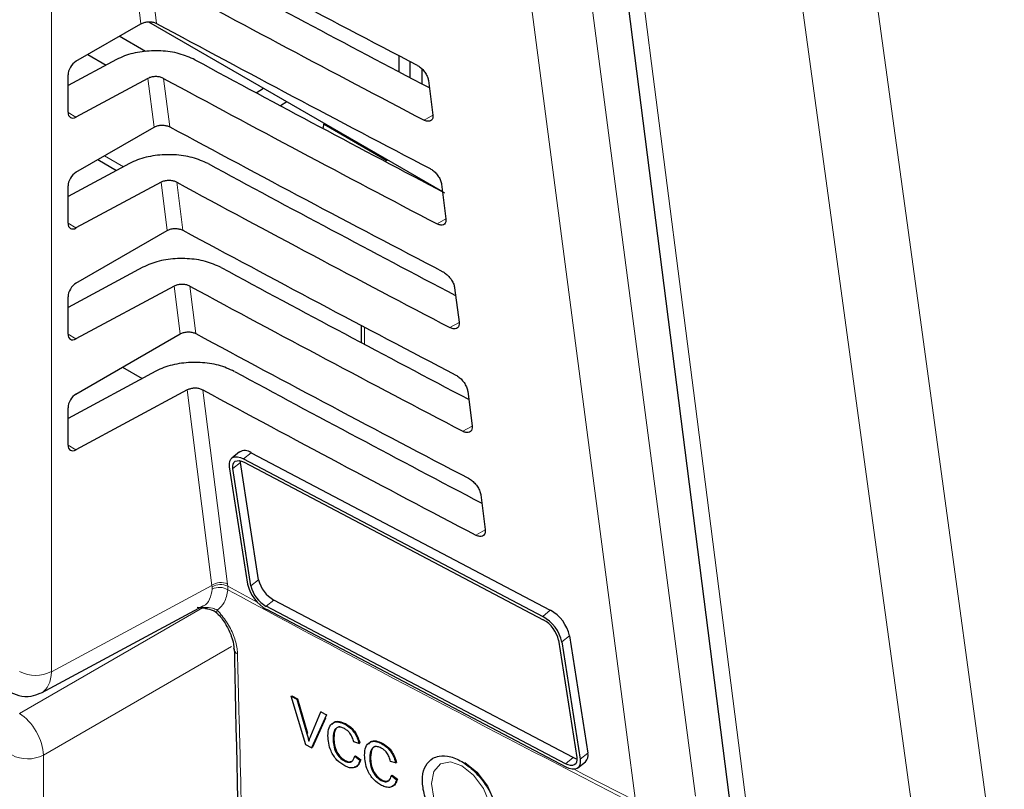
# Paper-space layout 'Blatt2' of a CAD drawing. Header units: millimetres. Extents: x 5 to 418, y 2 to 292.
# Tile 36 of 71: x 135.26 to 146.13, y 141.49 to 149.99. Entities that reach past the tile are written whole.
import ezdxf

# ---------------------------------------------------------------- set-up
doc = ezdxf.new("R2010")
doc.units = ezdxf.units.MM

psp = doc.layouts.new('Blatt2')

# ---------------------------------------------------------------- linework, layer by layer
at = {"color": 7, "linetype": 'Continuous', "lineweight": 18}
for p, q in [((135.607, 159.873), (135.607, 142.793)), ((136.596, 149.948), (136.528, 150.491)), ((136.701, 150.491), (136.769, 149.951)), ((136.74, 148.806), (136.672, 149.344)), ((136.846, 149.344), (136.913, 148.809)), ((135.79, 148.968), (135.878, 148.917)), ((139.818, 148.937), (139.722, 148.883)), ((136.192, 148.49), (136.402, 148.369)), ((136.885, 147.665), (136.817, 148.197)), ((136.991, 148.197), (137.058, 147.667)), ((139.963, 147.793), (139.865, 147.738)), ((135.79, 147.744), (135.878, 147.693)), ((137.029, 146.523), (136.962, 147.05)), ((137.136, 147.05), (137.202, 146.526)), ((139.065, 146.597), (139.065, 146.407)), ((140.108, 146.648), (140.007, 146.592)), ((135.79, 146.519), (135.878, 146.468)), ((137.38, 143.746), (137.107, 145.904)), ((137.28, 145.903), (137.551, 143.76)), ((140.252, 145.504), (140.15, 145.447)), ((135.79, 145.294), (135.878, 145.243)), ((137.812, 145.211), (137.729, 145.142)), ((137.694, 145.104), (137.61, 145.035)), ((140.397, 144.36), (140.292, 144.302)), ((135.607, 142.793), (137.38, 143.746)), ((137.382, 143.728), (137.38, 143.746)), ((137.551, 143.76), (137.554, 143.737)), ((137.894, 143.809), (137.81, 143.74)), ((137.383, 143.705), (137.382, 143.728)), ((137.554, 143.737), (137.88, 143.561)), ((137.554, 143.737), (137.554, 143.697)), ((138.064, 143.584), (137.98, 143.515)), ((135.253, 142.331), (137.274, 143.497)), ((137.255, 143.506), (137.298, 143.503)), ((141.116, 143.471), (141.033, 143.402)), ((141.329, 143.19), (141.245, 143.121)), ((137.596, 143.071), (135.518, 141.871)), ((138.427, 142.108), (138.436, 142.114)), ((141.529, 141.895), (141.445, 141.826)), ((135.518, 141.871), (135.518, 138.457)), ((141.368, 141.844), (141.284, 141.775))]:
    psp.add_line(p, q, dxfattribs=at)
at = {"color": 7, "linetype": 'Continuous', "lineweight": 25}
for p, q in [((135.878, 149.533), (136.596, 149.948)), ((136.679, 149.969), (139.925, 148.095)), ((136.647, 149.64), (136.355, 149.809)), ((136.325, 149.552), (135.79, 149.264)), ((136.008, 149.608), (136.211, 149.491)), ((139.447, 149.415), (139.447, 149.593)), ((139.567, 149.352), (139.567, 149.53)), ((139.699, 149.449), (139.699, 149.283)), ((135.79, 148.97), (135.79, 149.382)), ((136.672, 149.344), (135.878, 148.917)), ((139.77, 149.32), (139.818, 148.939)), ((137.867, 149.186), (137.948, 149.236)), ((138.207, 149.087), (138.135, 149.042)), ((135.878, 148.308), (136.74, 148.806)), ((138.606, 148.791), (138.619, 148.849)), ((138.617, 148.84), (139.312, 148.439)), ((136.119, 148.447), (136.327, 148.328)), ((139.32, 148.444), (139.291, 148.427)), ((136.47, 148.405), (135.79, 148.039)), ((136.817, 148.197), (135.878, 147.693)), ((135.79, 147.745), (135.79, 148.157)), ((139.915, 148.176), (139.963, 147.795)), ((135.878, 147.084), (136.885, 147.665)), ((136.615, 147.258), (135.79, 146.814)), ((136.962, 147.05), (135.878, 146.468)), ((140.059, 147.032), (140.108, 146.651)), ((135.79, 146.52), (135.79, 146.932)), ((139.028, 146.616), (139.028, 146.427)), ((135.878, 145.859), (137.029, 146.523)), ((136.391, 146.155), (136.608, 146.029)), ((136.76, 146.111), (135.79, 145.59)), ((137.107, 145.904), (135.878, 145.243)), ((140.204, 145.888), (140.252, 145.506)), ((135.79, 145.296), (135.79, 145.707)), ((137.682, 145.219), (137.598, 145.15)), ((137.812, 145.211), (141.116, 143.471)), ((137.774, 143.759), (137.574, 145.054)), ((137.694, 145.104), (137.692, 145.122)), ((137.894, 143.809), (137.694, 145.104)), ((137.729, 145.142), (141.033, 143.402)), ((137.734, 145.105), (141.038, 143.365)), ((137.81, 143.74), (137.61, 145.035)), ((140.349, 144.744), (140.397, 144.362)), ((141.368, 141.844), (138.064, 143.584)), ((135.498, 142.561), (137.281, 143.52)), ((137.216, 143.504), (137.331, 143.491)), ((141.284, 141.775), (137.98, 143.515)), ((141.29, 141.738), (137.986, 143.478)), ((141.208, 143.14), (141.408, 141.846)), ((141.245, 143.121), (141.445, 141.826)), ((141.329, 143.19), (141.529, 141.895)), ((138.255, 142.521), (138.263, 142.527)), ((138.418, 141.986), (138.255, 142.521)), ((138.255, 142.521), (138.317, 142.489)), ((138.263, 142.527), (138.325, 142.494)), ((138.317, 142.489), (138.325, 142.494)), ((138.317, 142.489), (138.427, 142.108)), ((138.325, 142.494), (138.436, 142.114)), ((138.471, 142.085), (138.582, 142.348)), ((138.582, 142.348), (138.589, 142.353)), ((138.582, 142.348), (138.644, 142.316)), ((138.644, 142.316), (138.48, 141.953)), ((138.633, 142.278), (138.489, 141.958)), ((138.644, 142.316), (138.651, 142.32)), ((138.847, 142.214), (138.853, 142.218)), ((138.717, 142.056), (138.725, 142.061)), ((139.003, 142.001), (138.946, 142.017)), ((139.003, 142.001), (139.011, 142.006)), ((139.252, 141.999), (139.258, 142.003)), ((138.48, 141.953), (138.418, 141.986)), ((138.48, 141.953), (138.489, 141.958)), ((138.842, 141.807), (138.851, 141.813)), ((138.956, 141.86), (138.965, 141.865)), ((138.956, 141.86), (139.013, 141.815)), ((138.965, 141.865), (139.022, 141.82)), ((139.013, 141.815), (139.022, 141.82)), ((139.122, 141.841), (139.131, 141.847)), ((139.408, 141.786), (139.351, 141.803)), ((139.408, 141.786), (139.417, 141.791)), ((141.42, 141.73), (141.504, 141.799)), ((139.248, 141.593), (139.256, 141.598)), ((139.362, 141.645), (139.37, 141.65)), ((139.362, 141.645), (139.419, 141.6)), ((139.37, 141.65), (139.427, 141.605)), ((139.419, 141.6), (139.427, 141.605))]:
    psp.add_line(p, q, dxfattribs=at)
at = {"color": 7, "linetype": 'Continuous', "lineweight": 18, "flags": 128}
for points in [[(140.949, 154.945), (141.834, 148.18), (142.719, 141.42)], [(142.055, 141.367), (141.956, 142.124), (141.559, 145.155), (140.285, 154.892)], [(141.637, 154.207), (141.756, 153.268), (142.235, 149.51), (142.715, 145.753), (143.347, 140.795)], [(144.288, 153.375), (144.756, 149.947), (145.225, 146.518), (146.129, 139.9)], [(145.309, 139.827), (145.18, 140.77), (144.664, 144.545), (144.148, 148.32), (143.467, 153.301)], [(137.435, 143.441), (137.433, 143.443), (137.431, 143.45), (137.433, 143.46), (137.438, 143.473)], [(140.14, 141.752), (140.012, 141.797), (139.903, 141.776), (139.83, 141.692), (139.805, 141.559), (139.83, 141.396), (139.903, 141.229), (140.012, 141.082), (140.14, 140.979), (140.268, 140.934), (140.377, 140.955), (140.449, 141.039), (140.475, 141.172), (140.449, 141.335), (140.377, 141.502), (140.268, 141.649), (140.14, 141.752)], [(141.38, 141.715), (141.487, 141.659), (142.055, 141.367)]]:
    psp.add_lwpolyline(points, dxfattribs=at)
at = {"color": 7, "linetype": 'Continuous', "lineweight": 25, "flags": 128}
for points in [[(141.424, 154.467), (141.581, 153.238), (143.134, 141.055)], [(137.574, 145.054), (137.572, 145.088), (137.577, 145.117), (137.589, 145.141), (137.607, 145.157), (137.631, 145.165), (137.66, 145.165), (137.693, 145.158), (137.729, 145.142)], [(137.61, 145.035), (137.609, 145.062), (137.613, 145.085), (137.622, 145.104), (137.637, 145.117), (137.657, 145.123), (137.68, 145.124), (137.706, 145.118), (137.734, 145.105)], [(140.171, 141.792), (140.306, 141.683), (140.421, 141.528), (140.498, 141.351), (140.524, 141.179), (140.498, 141.039), (140.421, 140.95), (140.421, 140.95)], [(141.408, 141.846), (141.41, 141.818), (141.406, 141.795), (141.396, 141.776), (141.381, 141.764), (141.362, 141.757), (141.339, 141.757), (141.313, 141.763), (141.284, 141.775)], [(141.445, 141.826), (141.447, 141.792), (141.442, 141.763), (141.43, 141.74), (141.411, 141.724), (141.387, 141.715), (141.358, 141.715), (141.325, 141.723), (141.29, 141.738)], [(141.41, 141.828), (141.396, 141.832), (141.368, 141.844)]]:
    psp.add_lwpolyline(points, dxfattribs=at)
at = {"color": 7, "linetype": 'Continuous', "lineweight": 25}
for centre, radius, start, end in [((137.741, 145.114), 0.12, 53.5557, 119.3326), ((138.196, 143.857), 0.434, 193.0005, 240.9854), ((138.148, 143.818), 0.347, 192.9998, 240.9864), ((138.232, 143.887), 0.347, 193.0007, 240.9843), ((140.906, 143.092), 0.434, 13.0009, 60.985), ((140.822, 143.023), 0.434, 13.0009, 60.9849), ((140.87, 143.062), 0.347, 13.0002, 60.9846), ((141.434, 141.868), 0.0987, 315.3575, 15.8792)]:
    psp.add_arc(centre, radius, start, end, dxfattribs=at)
at = {"color": 7, "linetype": 'Continuous', "lineweight": 18}
for centre, radius, start, end in [((137.478, 143.602), 0.175, 65.1129, 124.1358), ((137.476, 143.587), 0.169, 62.5834, 123.4032), ((137.462, 143.55), 0.174, 57.9401, 117.0025), ((256.136, 363.377), 249.641, 241.64013, 242.80851), ((137.686, 143.049), 0.0636, 183.7056, 247.9947), ((135.433, 143.137), 0.385, 242.6565, 296.766), ((135.345, 142.215), 0.385, 242.6565, 296.766)]:
    psp.add_arc(centre, radius, start, end, dxfattribs=at)
at = {"color": 7, "linetype": 'Continuous', "lineweight": 25}
for centre, major_axis, ratio, start_param, end_param in [((307.104, 259.814), (249.491, 3.839), 0.587275, 3.951108, 3.967572), ((306.282, 251.606), (247.72, -3.68), 0.567125, 3.968748, 3.983739), ((306.282, 251.605), (248.225, -3.687), 0.567125, 3.968746, 3.985287), ((307.103, 258.589), (249.29, 3.836), 0.587275, 3.951149, 3.967612), ((135.88, 149.432), (0.064, 0.107), 0.587369, 0.811807, 2.36515), ((306.283, 250.381), (247.519, -3.677), 0.567125, 3.968789, 3.983923), ((306.282, 250.381), (248.024, -3.684), 0.567125, 3.968787, 3.985327), ((135.88, 149.02), (0.064, 0.107), 0.587369, 2.36515, 3.918493), ((307.103, 257.364), (249.089, 3.833), 0.587275, 3.951189, 3.967652), ((135.88, 148.207), (0.064, 0.107), 0.587369, 0.811807, 2.36515), ((306.283, 249.157), (247.319, -3.674), 0.567125, 3.96883, 3.983847), ((306.282, 249.156), (247.823, -3.681), 0.567125, 3.968828, 3.985368), ((135.88, 147.795), (0.064, 0.107), 0.587369, 2.36515, 3.918493), ((307.103, 256.139), (248.888, 3.83), 0.587275, 3.95123, 3.967692), ((306.283, 247.932), (247.118, -3.671), 0.567125, 3.968872, 3.983901), ((135.88, 146.982), (0.064, 0.107), 0.587369, 0.811807, 2.36515), ((306.283, 247.931), (247.622, -3.679), 0.567125, 3.96887, 3.985408), ((135.88, 146.571), (0.064, 0.107), 0.587369, 2.36515, 3.918493), ((307.102, 254.914), (248.688, 3.827), 0.587275, 3.951271, 3.967733), ((306.284, 246.707), (246.917, -3.668), 0.567125, 3.968913, 3.983955), ((135.88, 145.758), (0.064, 0.107), 0.587369, 0.811807, 2.36515), ((306.283, 246.707), (247.422, -3.676), 0.567125, 3.968911, 3.985449), ((135.88, 145.346), (0.064, 0.107), 0.587369, 2.36515, 3.918493)]:
    psp.add_ellipse(centre, major_axis=major_axis, ratio=ratio, start_param=start_param, end_param=end_param, dxfattribs=at)
at = {"color": 7, "linetype": 'Continuous', "lineweight": 18}
for centre, major_axis, ratio, start_param, end_param in [((135.256, 142.999), (-0.243, 0.437), 0.577293, 3.119125, 3.935643), ((135.256, 142.026), (-0.187, 0.325), 0.56389, 3.927223, 5.497715)]:
    psp.add_ellipse(centre, major_axis=major_axis, ratio=ratio, start_param=start_param, end_param=end_param, dxfattribs=at)
at = {"color": 7, "linetype": 'Continuous', "lineweight": 25}
for points, knots in [([(136.596, 149.948), (136.607, 149.953), (136.63, 149.964), (136.672, 149.97), (136.715, 149.969), (136.748, 149.961), (136.764, 149.953), (136.769, 149.951)], [0, 0, 0, 0, 0.223627, 0.447306, 0.670284, 0.891836, 1, 1, 1, 1]), ([(137.192, 149.55), (137.136, 149.574), (137.025, 149.624), (136.816, 149.654), (136.604, 149.645), (136.436, 149.605), (136.354, 149.566), (136.325, 149.552)], [0, 0, 0, 0, 0.2188077, 0.4375721, 0.6575704, 0.8799882, 1, 1, 1, 1]), ([(139.647, 149.488), (139.653, 149.485), (139.67, 149.476), (139.7, 149.451), (139.732, 149.412), (139.757, 149.37), (139.767, 149.339), (139.77, 149.323), (139.77, 149.32)], [0, 0, 0, 0, 0.094091, 0.306377, 0.519972, 0.735702, 0.952974, 1, 1, 1, 1]), ([(136.846, 149.344), (136.835, 149.349), (136.812, 149.359), (136.771, 149.365), (136.728, 149.363), (136.695, 149.355), (136.678, 149.347), (136.672, 149.344)], [0, 0, 0, 0, 0.218813, 0.43758, 0.657579, 0.879984, 1, 1, 1, 1]), ([(139.818, 148.939), (139.819, 148.933), (139.82, 148.915), (139.814, 148.89), (139.795, 148.872), (139.766, 148.868), (139.74, 148.875), (139.725, 148.882), (139.722, 148.883)], [0, 0, 0, 0, 0.098294, 0.315107, 0.530532, 0.743828, 0.955646, 1, 1, 1, 1]), ([(136.74, 148.806), (136.752, 148.811), (136.774, 148.822), (136.816, 148.829), (136.859, 148.827), (136.892, 148.819), (136.908, 148.812), (136.913, 148.809)], [0, 0, 0, 0, 0.223652, 0.447319, 0.6703, 0.891863, 1, 1, 1, 1]), ([(137.336, 148.403), (137.281, 148.427), (137.17, 148.477), (136.96, 148.507), (136.749, 148.498), (136.581, 148.458), (136.499, 148.419), (136.47, 148.405)], [0, 0, 0, 0, 0.2188126, 0.4375808, 0.6575854, 0.8800093, 1, 1, 1, 1]), ([(139.789, 148.348), (139.795, 148.345), (139.813, 148.335), (139.844, 148.309), (139.877, 148.27), (139.902, 148.226), (139.912, 148.194), (139.914, 148.179), (139.915, 148.176)], [0, 0, 0, 0, 0.096932, 0.309225, 0.522865, 0.73861, 0.9559, 1, 1, 1, 1]), ([(136.991, 148.197), (136.979, 148.202), (136.957, 148.212), (136.915, 148.218), (136.873, 148.216), (136.84, 148.208), (136.823, 148.2), (136.817, 148.197)], [0, 0, 0, 0, 0.218807, 0.437578, 0.6575751, 0.8800024, 1, 1, 1, 1]), ([(139.963, 147.795), (139.963, 147.789), (139.965, 147.77), (139.958, 147.745), (139.938, 147.726), (139.909, 147.722), (139.882, 147.729), (139.867, 147.737), (139.865, 147.738)], [0, 0, 0, 0, 0.1010663, 0.3178588, 0.5332593, 0.7465355, 0.9583411, 1, 1, 1, 1]), ([(136.885, 147.665), (136.896, 147.67), (136.918, 147.681), (136.961, 147.687), (137.003, 147.686), (137.036, 147.678), (137.052, 147.67), (137.058, 147.667)], [0, 0, 0, 0, 0.223658, 0.447332, 0.670321, 0.891891, 1, 1, 1, 1]), ([(137.481, 147.256), (137.426, 147.281), (137.314, 147.33), (137.105, 147.36), (136.894, 147.351), (136.726, 147.311), (136.644, 147.272), (136.615, 147.258)], [0, 0, 0, 0, 0.21882, 0.437594, 0.657604, 0.880034, 1, 1, 1, 1]), ([(139.931, 147.208), (139.937, 147.205), (139.955, 147.194), (139.987, 147.168), (140.021, 147.127), (140.046, 147.083), (140.057, 147.05), (140.059, 147.035), (140.059, 147.032)], [0, 0, 0, 0, 0.099629, 0.311945, 0.525606, 0.741388, 0.958693, 1, 1, 1, 1]), ([(137.136, 147.05), (137.124, 147.055), (137.102, 147.065), (137.06, 147.071), (137.018, 147.069), (136.984, 147.061), (136.968, 147.053), (136.962, 147.05)], [0, 0, 0, 0, 0.2188112, 0.4375964, 0.6575915, 0.8800196, 1, 1, 1, 1]), ([(140.108, 146.651), (140.108, 146.644), (140.11, 146.625), (140.103, 146.599), (140.082, 146.58), (140.052, 146.576), (140.025, 146.584), (140.01, 146.591), (140.007, 146.592)], [0, 0, 0, 0, 0.103713, 0.320488, 0.535855, 0.749116, 0.960898, 1, 1, 1, 1]), ([(137.029, 146.523), (137.04, 146.528), (137.062, 146.539), (137.105, 146.546), (137.148, 146.544), (137.181, 146.536), (137.196, 146.528), (137.202, 146.526)], [0, 0, 0, 0, 0.223648, 0.447347, 0.670343, 0.891914, 1, 1, 1, 1]), ([(137.626, 146.109), (137.571, 146.134), (137.459, 146.183), (137.25, 146.213), (137.039, 146.204), (136.871, 146.165), (136.789, 146.125), (136.76, 146.111)], [0, 0, 0, 0, 0.218824, 0.437604, 0.657622, 0.880058, 1, 1, 1, 1]), ([(140.073, 146.068), (140.079, 146.065), (140.098, 146.054), (140.131, 146.026), (140.165, 145.985), (140.191, 145.939), (140.201, 145.906), (140.204, 145.89), (140.204, 145.888)], [0, 0, 0, 0, 0.102208, 0.314536, 0.528233, 0.744039, 0.961358, 1, 1, 1, 1]), ([(137.28, 145.903), (137.269, 145.908), (137.247, 145.918), (137.205, 145.924), (137.163, 145.922), (137.129, 145.914), (137.113, 145.906), (137.107, 145.904)], [0, 0, 0, 0, 0.218831, 0.437595, 0.657626, 0.880056, 1, 1, 1, 1]), ([(140.252, 145.506), (140.253, 145.5), (140.254, 145.48), (140.247, 145.454), (140.226, 145.434), (140.195, 145.43), (140.167, 145.438), (140.152, 145.446), (140.15, 145.447)], [0, 0, 0, 0, 0.106237, 0.322995, 0.53834, 0.751565, 0.963356, 1, 1, 1, 1]), ([(140.214, 144.928), (140.221, 144.924), (140.241, 144.913), (140.274, 144.885), (140.309, 144.842), (140.336, 144.796), (140.346, 144.762), (140.348, 144.746), (140.349, 144.744)], [0, 0, 0, 0, 0.104659, 0.317016, 0.530736, 0.746575, 0.963904, 1, 1, 1, 1]), ([(140.397, 144.362), (140.398, 144.356), (140.399, 144.335), (140.391, 144.308), (140.37, 144.288), (140.338, 144.284), (140.31, 144.293), (140.294, 144.3), (140.292, 144.302)], [0, 0, 0, 0, 0.108649, 0.325391, 0.540711, 0.753917, 0.965692, 1, 1, 1, 1]), ([(137.31, 143.491), (137.338, 143.486), (137.384, 143.479), (137.427, 143.45), (137.44, 143.434), (137.443, 143.43)], [0, 0, 0, 0, 0.543695, 0.884877, 1, 1, 1, 1]), ([(137.434, 143.44), (137.439, 143.435), (137.476, 143.4), (137.538, 143.312), (137.597, 143.188), (137.623, 143.089), (137.62, 143.053), (137.619, 143.046)], [0, 0, 0, 0, 0.0502008, 0.3387481, 0.6351831, 0.9275885, 1, 1, 1, 1]), ([(137.626, 143.045), (137.629, 142.885), (137.676, 140.616), (137.794, 136.869), (137.936, 133.299), (137.995, 131.813)], [0, 0, 0, 0, 0.042529, 0.601197, 1, 1, 1, 1]), ([(135.132, 142.578), (135.169, 142.56), (135.248, 142.523), (135.377, 142.513), (135.454, 142.545), (135.49, 142.56)], [0, 0, 0, 0, 0.333697, 0.697752, 1, 1, 1, 1]), ([(138.66, 142.086), (138.662, 142.117), (138.666, 142.179), (138.712, 142.235), (138.778, 142.243), (138.824, 142.224), (138.847, 142.214)], [0, 0, 0, 0, 0.280495, 0.559574, 0.779616, 1, 1, 1, 1]), ([(138.706, 142.208), (138.713, 142.218), (138.73, 142.245), (138.787, 142.248), (138.832, 142.229), (138.855, 142.219)], [0, 0, 0, 0, 0.235897, 0.617657, 1, 1, 1, 1]), ([(138.855, 142.219), (138.875, 142.207), (138.915, 142.183), (138.963, 142.125), (138.996, 142.063), (139.006, 142.025), (139.011, 142.006)], [0, 0, 0, 0, 0.280076, 0.55945, 0.779547, 1, 1, 1, 1]), ([(138.844, 142.164), (138.83, 142.17), (138.801, 142.183), (138.763, 142.179), (138.723, 142.145), (138.72, 142.093), (138.717, 142.056)], [0, 0, 0, 0, 0.187226, 0.37391, 0.560738, 1, 1, 1, 1]), ([(138.791, 142.183), (138.785, 142.183), (138.766, 142.183), (138.732, 142.148), (138.728, 142.097), (138.725, 142.061)], [0, 0, 0, 0, 0.128281, 0.388406, 1, 1, 1, 1]), ([(138.946, 142.017), (138.941, 142.034), (138.932, 142.066), (138.907, 142.112), (138.875, 142.145), (138.854, 142.157), (138.844, 142.164)], [0, 0, 0, 0, 0.28055, 0.559747, 0.779656, 1, 1, 1, 1]), ([(138.847, 142.214), (138.867, 142.202), (138.906, 142.178), (138.955, 142.119), (138.987, 142.058), (138.998, 142.02), (139.003, 142.001)], [0, 0, 0, 0, 0.2800861, 0.5594464, 0.7795492, 1, 1, 1, 1]), ([(138.427, 142.108), (138.432, 142.093), (138.44, 142.064), (138.446, 142.036), (138.449, 142.024)], [0, 0, 0, 0, 0.560003, 1, 1, 1, 1]), ([(138.449, 142.024), (138.453, 142.036), (138.46, 142.057), (138.468, 142.076), (138.471, 142.085)], [0, 0, 0, 0, 0.559975, 1, 1, 1, 1]), ([(138.848, 141.753), (138.817, 141.771), (138.757, 141.808), (138.693, 141.91), (138.665, 142.005), (138.662, 142.059), (138.66, 142.086)], [0, 0, 0, 0, 0.2799552, 0.5580885, 0.7789127, 1, 1, 1, 1]), ([(138.717, 142.056), (138.718, 142.031), (138.72, 141.982), (138.744, 141.905), (138.791, 141.841), (138.825, 141.819), (138.842, 141.807)], [0, 0, 0, 0, 0.281243, 0.560714, 0.780143, 1, 1, 1, 1]), ([(138.725, 142.061), (138.727, 142.036), (138.729, 141.987), (138.753, 141.91), (138.8, 141.846), (138.834, 141.824), (138.851, 141.813)], [0, 0, 0, 0, 0.281246, 0.560719, 0.780142, 1, 1, 1, 1]), ([(139.065, 141.871), (139.067, 141.903), (139.072, 141.965), (139.117, 142.02), (139.183, 142.029), (139.229, 142.009), (139.252, 141.999)], [0, 0, 0, 0, 0.280492, 0.55957, 0.779617, 1, 1, 1, 1]), ([(139.111, 141.993), (139.118, 142.004), (139.136, 142.031), (139.193, 142.033), (139.238, 142.014), (139.261, 142.005)], [0, 0, 0, 0, 0.23589, 0.617654, 1, 1, 1, 1]), ([(139.261, 142.005), (139.28, 141.993), (139.32, 141.968), (139.369, 141.91), (139.401, 141.849), (139.412, 141.811), (139.417, 141.791)], [0, 0, 0, 0, 0.2800861, 0.5594464, 0.7795492, 1, 1, 1, 1]), ([(139.249, 141.949), (139.235, 141.956), (139.206, 141.968), (139.168, 141.965), (139.129, 141.93), (139.125, 141.878), (139.122, 141.841)], [0, 0, 0, 0, 0.187216, 0.373902, 0.560732, 1, 1, 1, 1]), ([(139.197, 141.968), (139.19, 141.968), (139.171, 141.968), (139.138, 141.934), (139.134, 141.883), (139.131, 141.847)], [0, 0, 0, 0, 0.128294, 0.388416, 1, 1, 1, 1]), ([(139.351, 141.803), (139.347, 141.819), (139.338, 141.852), (139.313, 141.897), (139.281, 141.93), (139.26, 141.943), (139.249, 141.949)], [0, 0, 0, 0, 0.280553, 0.559734, 0.77964, 1, 1, 1, 1]), ([(139.252, 141.999), (139.272, 141.987), (139.312, 141.963), (139.36, 141.905), (139.393, 141.843), (139.403, 141.805), (139.408, 141.786)], [0, 0, 0, 0, 0.280076, 0.55945, 0.779547, 1, 1, 1, 1]), ([(138.842, 141.807), (138.858, 141.801), (138.889, 141.788), (138.937, 141.801), (138.949, 141.837), (138.956, 141.86)], [0, 0, 0, 0, 0.280707, 0.56091, 1, 1, 1, 1]), ([(139.013, 141.815), (139.007, 141.795), (138.993, 141.756), (138.95, 141.729), (138.899, 141.729), (138.865, 141.745), (138.848, 141.753)], [0, 0, 0, 0, 0.280257, 0.559548, 0.779585, 1, 1, 1, 1]), ([(138.851, 141.813), (138.867, 141.805), (138.893, 141.793), (138.913, 141.801), (138.921, 141.805)], [0, 0, 0, 0, 0.6046768, 1, 1, 1, 1]), ([(139.022, 141.82), (139.015, 141.801), (139.001, 141.764), (138.972, 141.737), (138.952, 141.738), (138.951, 141.738)], [0, 0, 0, 0, 0.494286, 0.986857, 1, 1, 1, 1]), ([(139.253, 141.538), (139.223, 141.557), (139.162, 141.594), (139.098, 141.696), (139.07, 141.791), (139.067, 141.844), (139.065, 141.871)], [0, 0, 0, 0, 0.279955, 0.558088, 0.778912, 1, 1, 1, 1]), ([(139.122, 141.841), (139.124, 141.817), (139.126, 141.767), (139.149, 141.69), (139.197, 141.627), (139.231, 141.604), (139.248, 141.593)], [0, 0, 0, 0, 0.281246, 0.560719, 0.780142, 1, 1, 1, 1]), ([(139.131, 141.847), (139.132, 141.822), (139.134, 141.773), (139.158, 141.696), (139.205, 141.632), (139.239, 141.609), (139.256, 141.598)], [0, 0, 0, 0, 0.281242, 0.560712, 0.780132, 1, 1, 1, 1]), ([(139.82, 141.837), (139.791, 141.813), (139.732, 141.765), (139.698, 141.633), (139.71, 141.474), (139.768, 141.3), (139.867, 141.134), (139.995, 140.992), (140.138, 140.891), (140.279, 140.844), (140.403, 140.854), (140.495, 140.921), (140.546, 141.037), (140.549, 141.189), (140.504, 141.36), (140.417, 141.531), (140.297, 141.682), (140.157, 141.797), (140.014, 141.862), (139.898, 141.871), (139.841, 141.846), (139.82, 141.837)], [0, 0, 0, 0, 0.0535725, 0.1071445, 0.1607315, 0.2143786, 0.2681028, 0.3218879, 0.3756951, 0.4294736, 0.483183, 0.536814, 0.5903892, 0.6439579, 0.6975749, 0.7512732, 0.8050494, 0.8588646, 0.9126592, 0.9663869, 1, 1, 1, 1]), ([(139.248, 141.593), (139.263, 141.586), (139.295, 141.573), (139.342, 141.586), (139.354, 141.623), (139.362, 141.645)], [0, 0, 0, 0, 0.28072, 0.560907, 1, 1, 1, 1]), ([(139.419, 141.6), (139.412, 141.581), (139.399, 141.542), (139.356, 141.514), (139.304, 141.515), (139.27, 141.53), (139.253, 141.538)], [0, 0, 0, 0, 0.280259, 0.559546, 0.779595, 1, 1, 1, 1]), ([(139.256, 141.598), (139.272, 141.591), (139.299, 141.579), (139.319, 141.587), (139.327, 141.59)], [0, 0, 0, 0, 0.6046467, 1, 1, 1, 1]), ([(139.427, 141.605), (139.42, 141.587), (139.406, 141.549), (139.377, 141.523), (139.357, 141.523), (139.357, 141.523)], [0, 0, 0, 0, 0.49428, 0.986859, 1, 1, 1, 1])]:
    psp.add_open_spline(points, degree=3, knots=knots, dxfattribs=at)
at = {"color": 7, "linetype": 'Continuous', "lineweight": 18}
for points, knots in [([(137.28, 143.521), (137.282, 143.521), (137.316, 143.529), (137.36, 143.589), (137.375, 143.666), (137.383, 143.705)], [0, 0, 0, 0, 0.0250422, 0.5124775, 1, 1, 1, 1]), ([(137.554, 143.697), (137.545, 143.647), (137.528, 143.549), (137.468, 143.498), (137.438, 143.473)], [0, 0, 0, 0, 0.518966, 1, 1, 1, 1]), ([(137.298, 143.503), (137.328, 143.502), (137.376, 143.502), (137.421, 143.481), (137.438, 143.473)], [0, 0, 0, 0, 0.616268, 1, 1, 1, 1]), ([(137.438, 143.473), (137.475, 143.431), (137.547, 143.346), (137.623, 143.194), (137.657, 143.072), (137.661, 143.008), (137.662, 142.99)], [0, 0, 0, 0, 0.294691, 0.58934, 0.884172, 1, 1, 1, 1]), ([(137.662, 142.99), (137.663, 142.923), (137.672, 142.588), (137.707, 141.181), (137.866, 135.563), (138.146, 128.352), (138.478, 122.267), (138.581, 120.392)], [0, 0, 0, 0, 0.008809, 0.044043, 0.184982, 0.748766, 1, 1, 1, 1])]:
    psp.add_open_spline(points, degree=3, knots=knots, dxfattribs=at)

doc.saveas('drawing.dxf')
